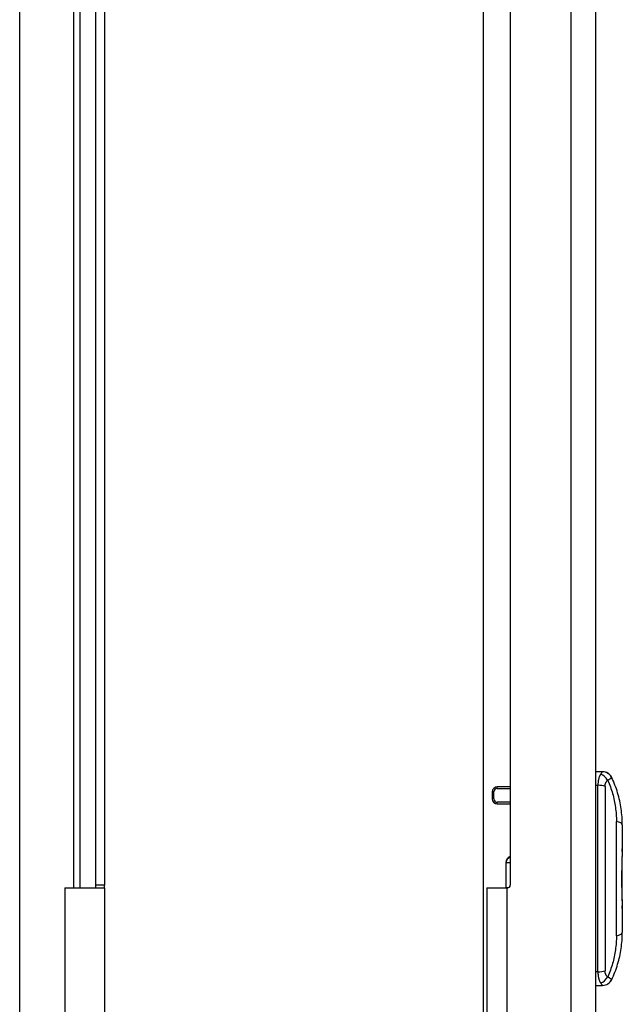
# Model space of a CAD drawing. Header units: inches. Extents: x 2.3 to 58.5, y 3.7 to 32.
# Tile 15 of 48: x 12.3 to 15.8, y 9.1 to 14.9. Entities that reach past the tile are written whole.
import ezdxf

# ---------------------------------------------------------------- set-up
doc = ezdxf.new("R2010")
doc.units = ezdxf.units.IN
doc.header["$MEASUREMENT"] = 0
doc.layers.add('Visible Edges(ANSI)', color=7, linetype='Continuous', lineweight=25)
doc.layers.add('Visible Tangent Edges(ANSI)', color=7, linetype='Continuous', lineweight=25)

msp = doc.modelspace()

# ---------------------------------------------------------------- linework, layer by layer
at = {"layer": 'Visible Edges(ANSI)'}
for p, q in [((15.6556, 7.008), (15.6556, 22.716)), ((12.2856, 8.4572), (12.2856, 21.2656)), ((14.9996, 8.9447), (14.9996, 20.7793)), ((12.6006, 19.916), (12.6006, 9.808)), ((12.7296, 19.901), (12.7296, 9.823)), ((12.7826, 19.901), (12.7826, 9.823)), ((15.1556, 19.901), (15.1556, 9.823)), ((15.6957, 10.487), (15.6556, 10.487)), ((15.6963, 10.487), (15.6957, 10.487)), ((15.1556, 10.3985), (15.08, 10.3985)), ((15.0505, 10.3689), (15.0505, 10.328)), ((15.08, 10.2985), (15.1556, 10.2985)), ((15.8113, 10.177), (15.8113, 10.0355)), ((15.8113, 10.0355), (15.8113, 10.0214)), ((15.8113, 10.0214), (15.8113, 9.992)), ((15.8113, 9.7402), (15.8113, 9.992)), ((15.1307, 9.956), (15.1307, 9.9556)), ((15.1307, 9.9556), (15.1307, 9.808)), ((12.5496, 9.808), (12.7826, 9.808)), ((12.5496, 9.808), (12.5496, 8.9635)), ((12.7296, 9.823), (12.7296, 9.808)), ((12.7826, 9.808), (12.7826, 9.823)), ((12.7826, 9.808), (12.7826, 8.9635)), ((15.0196, 9.808), (15.1361, 9.808)), ((15.0196, 9.808), (15.0196, 8.9635)), ((15.1406, 9.808), (15.1361, 9.808)), ((15.8113, 9.7402), (15.8113, 9.732)), ((15.8113, 9.7402), (15.8113, 9.7402)), ((15.8113, 9.732), (15.8113, 9.7026)), ((15.8113, 9.7026), (15.8113, 9.6871)), ((15.8113, 9.6871), (15.8113, 9.5471)), ((15.6556, 9.237), (15.6957, 9.237)), ((15.6957, 9.237), (15.6963, 9.237))]:
    msp.add_line(p, q, dxfattribs=at)
at = {"layer": 'Visible Edges(ANSI)', "flags": 128}
for points in [[(15.8113, 10.177), (15.8112, 10.1886), (15.8109, 10.2003), (15.8104, 10.2119), (15.8096, 10.2236), (15.8087, 10.2353), (15.8075, 10.2471), (15.8061, 10.2588), (15.8045, 10.2705), (15.8027, 10.2822), (15.8007, 10.2939), (15.7984, 10.3056), (15.796, 10.3172), (15.7933, 10.3289), (15.7904, 10.3405), (15.7873, 10.352), (15.7839, 10.3635), (15.7804, 10.375), (15.7766, 10.3863), (15.7727, 10.3977), (15.7685, 10.4089), (15.7641, 10.4201), (15.7595, 10.4312), (15.7547, 10.4422), (15.7497, 10.453)], [(15.8107, 10.0279), (15.8107, 10.0283), (15.8108, 10.0286), (15.8108, 10.0289), (15.8109, 10.0292), (15.8109, 10.0295), (15.811, 10.0299), (15.811, 10.0302), (15.811, 10.0305), (15.8111, 10.0308), (15.8111, 10.0311), (15.8111, 10.0315), (15.8112, 10.0318), (15.8112, 10.0321), (15.8112, 10.0324), (15.8112, 10.0327), (15.8112, 10.033), (15.8113, 10.0333), (15.8113, 10.0337), (15.8113, 10.034), (15.8113, 10.0343), (15.8113, 10.0346), (15.8113, 10.0349), (15.8113, 10.0352), (15.8113, 10.0355)], [(15.8113, 10.0214), (15.8113, 10.0217), (15.8113, 10.0219), (15.8113, 10.0222), (15.8113, 10.0225), (15.8113, 10.0227), (15.8113, 10.023), (15.8113, 10.0233), (15.8112, 10.0235), (15.8112, 10.0238), (15.8112, 10.0241), (15.8112, 10.0243), (15.8112, 10.0246), (15.8111, 10.0249), (15.8111, 10.0252), (15.8111, 10.0254), (15.811, 10.0257), (15.811, 10.026), (15.811, 10.0263), (15.8109, 10.0265), (15.8109, 10.0268), (15.8108, 10.0271), (15.8108, 10.0274), (15.8107, 10.0276), (15.8107, 10.0279)], [(15.8113, 9.732), (15.8112, 9.7414), (15.8111, 9.751), (15.8109, 9.7609), (15.8106, 9.7711), (15.8103, 9.7815), (15.81, 9.7922), (15.8097, 9.8031), (15.8094, 9.8142), (15.8091, 9.8255), (15.809, 9.8369), (15.8088, 9.8483), (15.8088, 9.8597), (15.8088, 9.8711), (15.8089, 9.8825), (15.8091, 9.8939), (15.8093, 9.9052), (15.8096, 9.9165), (15.8099, 9.9277), (15.8102, 9.9388), (15.8105, 9.9497), (15.8108, 9.9606), (15.8111, 9.9712), (15.8112, 9.9817), (15.8113, 9.992)], [(15.8107, 9.696), (15.8107, 9.6963), (15.8108, 9.6966), (15.8108, 9.6969), (15.8109, 9.6971), (15.8109, 9.6974), (15.811, 9.6977), (15.811, 9.698), (15.811, 9.6983), (15.8111, 9.6985), (15.8111, 9.6988), (15.8111, 9.6991), (15.8111, 9.6994), (15.8112, 9.6996), (15.8112, 9.6999), (15.8112, 9.7002), (15.8112, 9.7005), (15.8113, 9.7007), (15.8113, 9.701), (15.8113, 9.7013), (15.8113, 9.7016), (15.8113, 9.7018), (15.8113, 9.7021), (15.8113, 9.7024), (15.8113, 9.7026)], [(15.8113, 9.6871), (15.8113, 9.6875), (15.8113, 9.6878), (15.8113, 9.6882), (15.8113, 9.6886), (15.8113, 9.6889), (15.8113, 9.6893), (15.8113, 9.6897), (15.8112, 9.69), (15.8112, 9.6904), (15.8112, 9.6908), (15.8112, 9.6911), (15.8111, 9.6915), (15.8111, 9.6919), (15.8111, 9.6922), (15.8111, 9.6926), (15.811, 9.693), (15.811, 9.6934), (15.811, 9.6937), (15.8109, 9.6941), (15.8109, 9.6945), (15.8108, 9.6949), (15.8108, 9.6952), (15.8107, 9.6956), (15.8107, 9.696)], [(15.7497, 9.271), (15.7547, 9.2819), (15.7595, 9.2929), (15.7641, 9.3039), (15.7685, 9.3151), (15.7727, 9.3264), (15.7766, 9.3377), (15.7804, 9.3491), (15.7839, 9.3605), (15.7873, 9.372), (15.7904, 9.3836), (15.7933, 9.3952), (15.796, 9.4068), (15.7984, 9.4184), (15.8007, 9.4301), (15.8027, 9.4418), (15.8045, 9.4535), (15.8061, 9.4652), (15.8075, 9.477), (15.8087, 9.4887), (15.8096, 9.5004), (15.8104, 9.5121), (15.8109, 9.5238), (15.8112, 9.5354), (15.8113, 9.5471)]]:
    msp.add_lwpolyline(points, dxfattribs=at)
at = {"layer": 'Visible Edges(ANSI)'}
for centre, radius, start, end in [((15.6963, 10.428), 0.0591, 25.14366, 90), ((15.08, 10.3689), 0.0295, 90, 180), ((15.08, 10.328), 0.0295, 180, 270), ((15.1617, 9.956), 0.031, 101.41222, 180), ((15.1406, 9.823), 0.015, 270, 0), ((15.6963, 9.2961), 0.0591, 270, 334.85634)]:
    msp.add_arc(centre, radius, start, end, dxfattribs=at)
at = {"layer": 'Visible Tangent Edges(ANSI)'}
for p, q in [((15.5096, 22.716), (15.5096, 7.008)), ((12.6366, 19.916), (12.6366, 9.808)), ((15.08, 10.3886), (15.08, 10.3985)), ((15.08, 10.3886), (15.1556, 10.3886)), ((15.6556, 10.4079), (15.6687, 10.4079)), ((15.6687, 9.3161), (15.6687, 10.4079)), ((15.7105, 10.4016), (15.7105, 9.3225)), ((15.0604, 10.3689), (15.0505, 10.3689)), ((15.0604, 10.328), (15.0505, 10.328)), ((15.0604, 10.328), (15.0604, 10.3689)), ((15.08, 10.2985), (15.08, 10.3083)), ((15.1556, 10.3083), (15.08, 10.3083)), ((15.7767, 9.5271), (15.7767, 10.1969)), ((15.1307, 9.9556), (15.1556, 9.9556)), ((12.7826, 9.823), (12.7296, 9.823)), ((15.1361, 9.808), (15.1361, 8.9635)), ((15.6687, 9.3161), (15.6556, 9.3161))]:
    msp.add_line(p, q, dxfattribs=at)
at = {"layer": 'Visible Tangent Edges(ANSI)', "flags": 128}
for points in [[(15.6957, 10.487), (15.6955, 10.487), (15.6952, 10.4869), (15.695, 10.4868), (15.6947, 10.4866), (15.6944, 10.4863), (15.6941, 10.486), (15.6937, 10.4856), (15.6933, 10.4852), (15.6929, 10.4848), (15.6925, 10.4843), (15.692, 10.4837), (15.6916, 10.4831), (15.6911, 10.4825), (15.6905, 10.4818), (15.69, 10.481), (15.6894, 10.4802), (15.6888, 10.4794), (15.6882, 10.4786), (15.6876, 10.4777), (15.6869, 10.4767), (15.6863, 10.4758), (15.6856, 10.4748), (15.6848, 10.4738), (15.6841, 10.4727)], [(15.6841, 10.4727), (15.683, 10.4711), (15.6819, 10.4694), (15.6809, 10.4676), (15.6799, 10.4658), (15.6789, 10.4638), (15.6779, 10.4617), (15.677, 10.4595), (15.6761, 10.4572), (15.6753, 10.4549), (15.6745, 10.4524), (15.6738, 10.4498), (15.6731, 10.4471), (15.6724, 10.4443), (15.6718, 10.4414), (15.6712, 10.4385), (15.6707, 10.4354), (15.6703, 10.4322), (15.6699, 10.429), (15.6695, 10.4256), (15.6692, 10.4222), (15.669, 10.4187), (15.6689, 10.4152), (15.6688, 10.4116), (15.6687, 10.4079)], [(15.7105, 10.4016), (15.7105, 10.4036), (15.7106, 10.4055), (15.7108, 10.4074), (15.711, 10.4093), (15.7113, 10.4112), (15.7116, 10.413), (15.712, 10.4148), (15.7125, 10.4165), (15.713, 10.4182), (15.7135, 10.4198), (15.7142, 10.4214), (15.7148, 10.4229), (15.7155, 10.4244), (15.7163, 10.4258), (15.7171, 10.4271), (15.7179, 10.4284), (15.7188, 10.4297), (15.7197, 10.4309), (15.7206, 10.432), (15.7216, 10.4331), (15.7226, 10.4341), (15.7237, 10.4351), (15.7247, 10.4361), (15.7258, 10.4369)], [(15.7258, 10.4369), (15.7274, 10.4379), (15.7289, 10.4389), (15.7303, 10.4399), (15.7317, 10.4409), (15.733, 10.4418), (15.7343, 10.4427), (15.7356, 10.4435), (15.7368, 10.4443), (15.7379, 10.4451), (15.739, 10.4459), (15.7401, 10.4466), (15.7411, 10.4473), (15.742, 10.448), (15.7429, 10.4486), (15.7437, 10.4491), (15.7445, 10.4497), (15.7453, 10.4502), (15.7459, 10.4506), (15.7466, 10.451), (15.7471, 10.4514), (15.7477, 10.4517), (15.7481, 10.452), (15.7485, 10.4522), (15.7489, 10.4524)], [(15.7258, 10.4369), (15.73, 10.4275), (15.7339, 10.4181), (15.7377, 10.4085), (15.7413, 10.3988), (15.7448, 10.3891), (15.7481, 10.3793), (15.7512, 10.3694), (15.7541, 10.3595), (15.7569, 10.3495), (15.7594, 10.3395), (15.7618, 10.3294), (15.764, 10.3193), (15.7661, 10.3091), (15.7679, 10.299), (15.7696, 10.2888), (15.7711, 10.2786), (15.7724, 10.2684), (15.7736, 10.2581), (15.7745, 10.2479), (15.7753, 10.2377), (15.7759, 10.2275), (15.7764, 10.2173), (15.7766, 10.2071), (15.7767, 10.1969)], [(15.7489, 10.4524), (15.749, 10.4524), (15.7491, 10.4525), (15.7491, 10.4525), (15.7492, 10.4525), (15.7493, 10.4526), (15.7493, 10.4526), (15.7494, 10.4526), (15.7494, 10.4526), (15.7495, 10.4527), (15.7495, 10.4527), (15.7495, 10.4527), (15.7496, 10.4528), (15.7496, 10.4528), (15.7496, 10.4528), (15.7497, 10.4528), (15.7497, 10.4529), (15.7497, 10.4529), (15.7497, 10.4529), (15.7497, 10.4529), (15.7497, 10.453), (15.7497, 10.453), (15.7497, 10.453), (15.7497, 10.453), (15.7497, 10.453)], [(15.1556, 9.9897), (15.1539, 9.9893), (15.1522, 9.9887), (15.1506, 9.9881), (15.149, 9.9874), (15.1474, 9.9866), (15.1459, 9.9857), (15.1444, 9.9847), (15.1431, 9.9836), (15.1417, 9.9824), (15.1405, 9.9812), (15.1393, 9.9799), (15.1381, 9.9785), (15.1371, 9.9771), (15.1361, 9.9756), (15.1352, 9.9741), (15.1344, 9.9725), (15.1336, 9.9708), (15.133, 9.9692), (15.1324, 9.9675), (15.1319, 9.9657), (15.1315, 9.964), (15.1312, 9.9622), (15.1309, 9.9604), (15.1308, 9.9585)], [(15.7767, 9.5271), (15.7766, 9.5169), (15.7764, 9.5068), (15.7759, 9.4966), (15.7753, 9.4863), (15.7745, 9.4761), (15.7736, 9.4659), (15.7724, 9.4557), (15.7711, 9.4455), (15.7696, 9.4353), (15.7679, 9.4251), (15.7661, 9.4149), (15.764, 9.4048), (15.7618, 9.3946), (15.7594, 9.3846), (15.7569, 9.3745), (15.7541, 9.3645), (15.7512, 9.3546), (15.7481, 9.3447), (15.7448, 9.3349), (15.7413, 9.3252), (15.7377, 9.3155), (15.7339, 9.306), (15.73, 9.2965), (15.7258, 9.2871)], [(15.6687, 9.3161), (15.6688, 9.3125), (15.6689, 9.3089), (15.669, 9.3053), (15.6692, 9.3018), (15.6695, 9.2984), (15.6699, 9.295), (15.6703, 9.2918), (15.6707, 9.2886), (15.6712, 9.2856), (15.6718, 9.2826), (15.6724, 9.2797), (15.6731, 9.2769), (15.6738, 9.2742), (15.6745, 9.2717), (15.6753, 9.2692), (15.6761, 9.2668), (15.677, 9.2645), (15.6779, 9.2623), (15.6789, 9.2602), (15.6799, 9.2583), (15.6809, 9.2564), (15.6819, 9.2546), (15.683, 9.2529), (15.6841, 9.2513)], [(15.7258, 9.2871), (15.7247, 9.288), (15.7237, 9.2889), (15.7226, 9.2899), (15.7216, 9.2909), (15.7206, 9.292), (15.7197, 9.2932), (15.7188, 9.2943), (15.7179, 9.2956), (15.7171, 9.2969), (15.7163, 9.2983), (15.7155, 9.2997), (15.7148, 9.3011), (15.7142, 9.3026), (15.7135, 9.3042), (15.713, 9.3058), (15.7125, 9.3075), (15.712, 9.3092), (15.7116, 9.311), (15.7113, 9.3128), (15.711, 9.3147), (15.7108, 9.3166), (15.7106, 9.3185), (15.7105, 9.3205), (15.7105, 9.3225)], [(15.7489, 9.2716), (15.7485, 9.2718), (15.7481, 9.2721), (15.7477, 9.2723), (15.7471, 9.2726), (15.7466, 9.273), (15.7459, 9.2734), (15.7453, 9.2739), (15.7445, 9.2744), (15.7437, 9.2749), (15.7429, 9.2755), (15.742, 9.2761), (15.7411, 9.2767), (15.7401, 9.2774), (15.739, 9.2781), (15.7379, 9.2789), (15.7368, 9.2797), (15.7356, 9.2805), (15.7343, 9.2814), (15.733, 9.2823), (15.7317, 9.2832), (15.7303, 9.2841), (15.7289, 9.2851), (15.7274, 9.2861), (15.7258, 9.2871)], [(15.6841, 9.2513), (15.6848, 9.2503), (15.6856, 9.2492), (15.6863, 9.2483), (15.6869, 9.2473), (15.6876, 9.2464), (15.6882, 9.2455), (15.6888, 9.2446), (15.6894, 9.2438), (15.69, 9.243), (15.6905, 9.2423), (15.6911, 9.2416), (15.6916, 9.2409), (15.692, 9.2403), (15.6925, 9.2398), (15.6929, 9.2392), (15.6933, 9.2388), (15.6937, 9.2384), (15.6941, 9.238), (15.6944, 9.2377), (15.6947, 9.2375), (15.695, 9.2373), (15.6952, 9.2371), (15.6955, 9.237), (15.6957, 9.237)], [(15.7497, 9.271), (15.7497, 9.271), (15.7497, 9.271), (15.7497, 9.271), (15.7497, 9.2711), (15.7497, 9.2711), (15.7497, 9.2711), (15.7497, 9.2711), (15.7497, 9.2712), (15.7497, 9.2712), (15.7496, 9.2712), (15.7496, 9.2712), (15.7496, 9.2713), (15.7495, 9.2713), (15.7495, 9.2713), (15.7495, 9.2713), (15.7494, 9.2714), (15.7494, 9.2714), (15.7493, 9.2714), (15.7493, 9.2715), (15.7492, 9.2715), (15.7491, 9.2715), (15.7491, 9.2716), (15.749, 9.2716), (15.7489, 9.2716)]]:
    msp.add_lwpolyline(points, dxfattribs=at)
at = {"layer": 'Visible Tangent Edges(ANSI)'}
for centre, start, end in [((15.08, 10.3689), 90, 180), ((15.08, 10.328), 180, 270)]:
    msp.add_arc(centre, 0.0197, start, end, dxfattribs=at)
for centre, major_axis, ratio, start_param, end_param in [((15.6957, 10.428), (0, 0.0591), 0.989521, 5.138743, 6.283185), ((15.6841, 10.4204), (-0.035, 0.0475), 0.749415, 4.516624, 5.505956), ((15.6687, 10.3862), (-0.0591, 0), 0.367294, 3.926991, 4.712389), ((15.6932, 10.177), (0.1181, 0), 0.238738, 0, 0.785398), ((15.1617, 9.9556), (-0.031, 0), 0.999305, 4.91157, 6.283185), ((15.6932, 9.5471), (0.1181, 0), 0.238738, 5.497787, 6.283185), ((15.6687, 9.3378), (0.0591, 0), 0.367294, 4.712389, 5.497787), ((15.6841, 9.3036), (0.035, 0.0475), 0.749415, 3.918822, 4.908154), ((15.6957, 9.2961), (0, -0.0591), 0.989521, 0, 1.144443)]:
    msp.add_ellipse(centre, major_axis=major_axis, ratio=ratio, start_param=start_param, end_param=end_param, dxfattribs=at)

doc.saveas('drawing.dxf')
